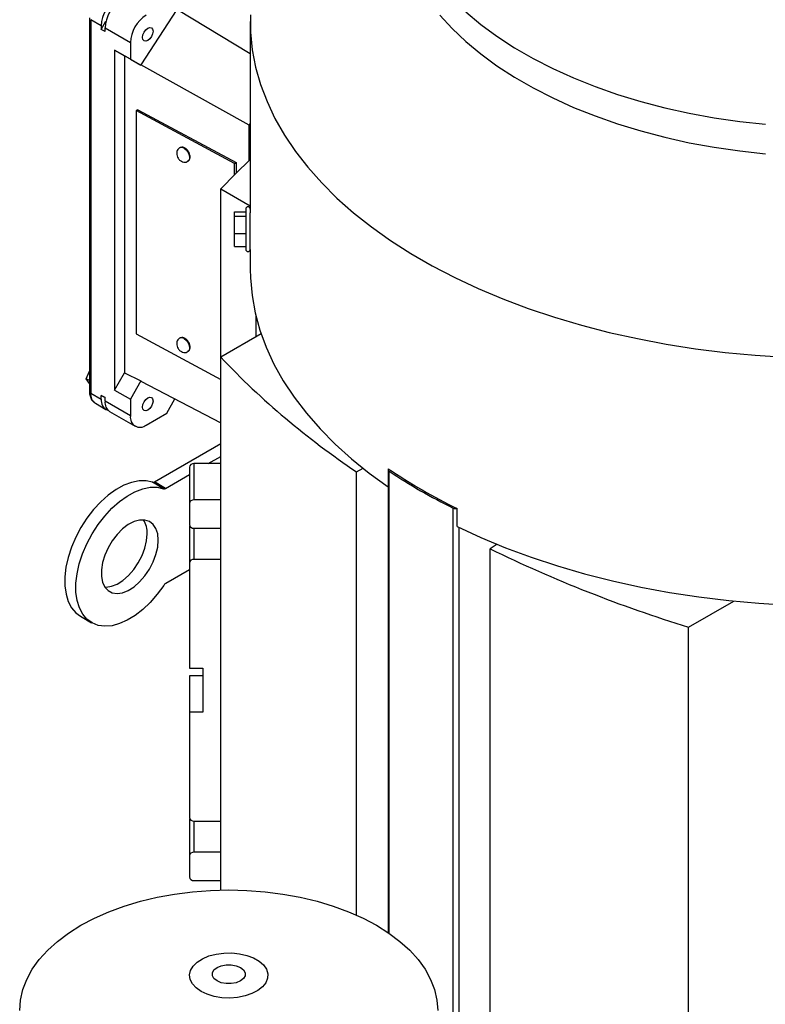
# Model space of a CAD drawing. Header units: inches. Extents: x 4 to 172, y 4 to 132.
# Tile 38 of 41: x 148.95 to 155.5, y 109.21 to 117.86. Entities that reach past the tile are written whole.
import ezdxf

# ---------------------------------------------------------------- set-up
doc = ezdxf.new("R2010")
doc.units = ezdxf.units.IN
doc.header["$LTSCALE"] = 16
doc.header["$MEASUREMENT"] = 0

msp = doc.modelspace()

# ---------------------------------------------------------------- linework, layer by layer
for p, q in [((149.5622, 117.8783), (149.5622, 114.5993)), ((150.3306, 117.9506), (150.0149, 117.4648)), ((150.974, 117.5628), (150.3306, 117.9506)), ((149.5737, 117.8623), (149.5737, 114.5832)), ((149.6656, 117.8092), (149.5737, 117.8623)), ((149.6656, 117.7771), (149.7072, 117.8492)), ((149.6656, 117.8092), (149.6656, 117.7771)), ((149.699, 117.7899), (149.9217, 117.6614)), ((149.699, 117.7578), (149.699, 117.7899)), ((150.974, 117.8477), (150.974, 116.1668)), ((149.699, 117.7578), (149.6656, 117.7771)), ((149.9217, 117.6614), (149.9217, 117.5156)), ((149.9217, 117.5156), (149.7825, 117.596)), ((149.7825, 117.596), (149.7825, 114.6084)), ((149.7825, 117.596), (149.8708, 117.545)), ((149.8708, 117.545), (149.8708, 114.7614)), ((150.0149, 117.4618), (149.8708, 117.545)), ((149.9217, 117.5156), (150.0149, 117.4618)), ((150.9657, 116.9356), (150.0149, 117.4648)), ((150.0149, 117.4648), (150.0149, 117.4618)), ((149.9859, 117.0718), (149.9725, 117.0634)), ((149.9725, 117.0634), (149.9725, 115.1025)), ((150.8363, 116.5984), (149.9725, 117.0634)), ((149.9859, 117.0718), (150.8497, 116.6067)), ((150.9657, 116.9356), (150.974, 116.9484)), ((150.9657, 116.6274), (150.9657, 116.9356)), ((150.8363, 116.5984), (150.8497, 116.6067)), ((150.8363, 116.5007), (150.8363, 116.5984)), ((150.8497, 116.6067), (150.8497, 116.5142)), ((150.7155, 116.3754), (150.974, 116.2262)), ((150.7155, 114.8974), (150.7155, 116.3754)), ((150.8362, 116.1745), (150.9346, 116.1745)), ((150.8362, 116.1381), (150.8362, 116.1745)), ((150.9346, 116.1993), (150.9346, 115.9199)), ((150.974, 115.9199), (150.974, 116.1668)), ((150.8362, 116.1381), (150.9346, 116.1381)), ((150.8362, 115.9857), (150.8362, 116.1381)), ((150.8362, 115.9857), (150.9346, 115.9857)), ((150.8362, 115.8698), (150.8362, 115.9857)), ((150.9346, 115.9199), (150.9346, 115.845)), ((150.974, 115.9237), (150.9743, 115.9237)), ((150.974, 115.845), (150.974, 115.9199)), ((150.8362, 115.8698), (150.9346, 115.8698)), ((150.974, 115.845), (150.974, 115.6717)), ((151.0232, 115.2626), (151.0232, 115.075)), ((149.9725, 115.1025), (150.7155, 114.7025)), ((151.0699, 115.1019), (150.7155, 114.8974)), ((150.7155, 110.218), (150.7155, 114.8974)), ((149.5351, 114.7082), (149.5622, 114.7746)), ((149.7825, 114.6084), (149.8708, 114.7614)), ((149.8708, 114.7614), (150.0149, 114.6895)), ((149.5622, 114.6926), (149.5351, 114.7082)), ((149.5622, 114.666), (149.5351, 114.7082)), ((150.0149, 114.6895), (149.9217, 114.5281)), ((150.0149, 114.6865), (150.0149, 114.6895)), ((150.0149, 114.6865), (150.7155, 114.3221)), ((149.5737, 114.5832), (149.6656, 114.5302)), ((149.7825, 114.6084), (149.9217, 114.5281)), ((149.6656, 114.5302), (149.6656, 114.5624)), ((149.6656, 114.5624), (149.699, 114.5431)), ((149.699, 114.5431), (149.6656, 114.5624)), ((149.699, 114.5109), (149.699, 114.5431)), ((149.9217, 114.3824), (149.699, 114.5109)), ((149.9217, 114.5281), (149.9217, 114.3824)), ((150.2406, 114.4057), (150.3131, 114.5314)), ((149.6145, 114.4931), (149.7064, 114.4401)), ((149.7398, 114.4208), (149.9625, 114.2922)), ((150.0609, 114.302), (150.2406, 114.4057)), ((150.133, 113.8022), (150.7155, 114.1396)), ((150.6053, 113.9631), (150.7155, 114.0269)), ((150.4405, 113.9309), (150.4405, 113.6127)), ((150.4799, 113.9631), (150.4799, 113.6449)), ((150.7155, 113.9631), (150.4799, 113.9631)), ((151.9068, 113.8913), (151.9656, 113.922)), ((151.9068, 109.9978), (151.9068, 113.8913)), ((152.1845, 113.9119), (152.1845, 109.8448)), ((152.1939, 109.8383), (152.1939, 113.8971)), ((150.2304, 113.746), (150.4405, 113.8676)), ((150.2129, 113.743), (150.1155, 113.7992)), ((150.2304, 113.746), (150.133, 113.8022)), ((150.7155, 113.6449), (150.4799, 113.6449)), ((150.4405, 113.6127), (150.4405, 113.4279)), ((152.755, 106.6478), (152.755, 113.5732)), ((152.7912, 113.4111), (152.7912, 113.5686)), ((150.4405, 113.4085), (150.4405, 113.0904)), ((150.4799, 113.3958), (150.7155, 113.3958)), ((150.4799, 113.3958), (150.4799, 113.1225)), ((152.807, 106.6778), (152.807, 113.4034)), ((153.1416, 113.2546), (153.079, 113.2146)), ((153.079, 106.8349), (153.079, 113.2146)), ((150.7155, 113.1225), (150.4799, 113.1225)), ((150.4405, 113.0318), (150.2317, 112.9108)), ((150.4405, 113.0904), (150.4405, 112.1661)), ((154.8218, 112.5269), (155.2182, 112.7557)), ((149.484, 112.6226), (149.5815, 112.5663)), ((154.8218, 106.0379), (154.8218, 112.5269)), ((150.4405, 112.1661), (150.5586, 112.1661)), ((150.5586, 112.1661), (150.5586, 111.7804)), ((150.4405, 112.0985), (150.4405, 111.7804)), ((150.5586, 112.0985), (150.4405, 112.0985)), ((150.4405, 111.7804), (150.4405, 110.8561)), ((150.5586, 111.7804), (150.4405, 111.7804)), ((150.4405, 110.8368), (150.4405, 110.5186)), ((150.4799, 110.824), (150.7155, 110.824)), ((150.4799, 110.824), (150.4799, 110.5507)), ((150.4405, 110.5186), (150.4405, 110.3337)), ((150.7155, 110.5507), (150.4799, 110.5507)), ((150.4799, 110.3016), (150.7155, 110.3016))]:
    msp.add_line(p, q)
at = {"flags": 128}
for points in [[(150.9749, 117.9053), (150.9767, 117.7516), (150.9922, 117.5982), (151.0215, 117.4454), (151.0646, 117.2937), (151.1211, 117.1436), (151.1912, 116.9953), (151.2744, 116.8493), (151.3707, 116.706), (151.4797, 116.5657), (151.6012, 116.429), (151.7349, 116.296), (151.8802, 116.1673), (152.037, 116.043), (152.2048, 115.9237), (152.383, 115.8095), (152.5713, 115.7008), (152.7691, 115.5979), (152.9758, 115.5011), (153.191, 115.4106), (153.4141, 115.3266), (153.6444, 115.2495), (153.8813, 115.1794), (154.1242, 115.1164), (154.3724, 115.0608), (154.6253, 115.0128), (154.8822, 114.9724), (155.1424, 114.9397), (155.4051, 114.9149), (155.6697, 114.8979)], [(152.6384, 117.9031), (152.7462, 117.7852), (152.8661, 117.6714), (152.9976, 117.5618), (153.1401, 117.457), (153.2933, 117.3573), (153.4566, 117.2631), (153.6293, 117.1746), (153.8108, 117.0923), (154.0006, 117.0165), (154.1978, 116.9472), (154.4019, 116.885), (154.6121, 116.8299), (154.8276, 116.7821), (155.0477, 116.7419), (155.2715, 116.7093), (155.4984, 116.6845)], [(152.8661, 117.9306), (152.9976, 117.821), (153.1401, 117.7162), (153.2933, 117.6165), (153.4566, 117.5223), (153.6293, 117.4339), (153.8108, 117.3515), (154.0006, 117.2757), (154.1978, 117.2065), (154.4019, 117.1442), (154.6121, 117.0891), (154.8276, 117.0413), (155.0477, 117.0011), (155.2715, 116.9685), (155.4984, 116.9437)], [(150.0289, 117.7072), (150.0324, 117.7295), (150.0423, 117.7524), (150.0572, 117.7726), (150.0748, 117.7867), (150.0924, 117.7928), (150.1073, 117.79), (150.1173, 117.7785), (150.1207, 117.7602), (150.1173, 117.7379), (150.1073, 117.7149), (150.0924, 117.6948), (150.0748, 117.6807), (150.0572, 117.6745), (150.0423, 117.6774), (150.0324, 117.6889), (150.0289, 117.7072)], [(150.3927, 116.7332), (150.4119, 116.7179), (150.4278, 116.6965), (150.4382, 116.6723), (150.4413, 116.6489), (150.4368, 116.6299), (150.4273, 116.6194)], [(150.974, 116.6353), (150.8442, 116.5087), (150.7155, 116.3754)], [(150.974, 115.6717), (150.9757, 115.5948), (150.9896, 115.4411), (151.0172, 115.2881), (151.0586, 115.1361), (151.1137, 114.9855), (151.1822, 114.8368), (151.264, 114.6903), (151.3589, 114.5465), (151.4665, 114.4058), (151.5868, 114.2684), (151.7192, 114.1349), (151.8635, 114.0055), (152.0192, 113.8806), (152.1859, 113.7605)], [(150.3927, 115.0616), (150.4119, 115.0462), (150.4278, 115.0248), (150.4382, 115.0006), (150.4413, 114.9772), (150.4368, 114.9583), (150.4273, 114.9477)], [(150.0289, 114.4603), (150.0324, 114.4826), (150.0423, 114.5056), (150.0572, 114.5257), (150.0748, 114.5399), (150.0924, 114.546), (150.1073, 114.5431), (150.1173, 114.5316), (150.1207, 114.5133), (150.1173, 114.491), (150.1073, 114.4681), (150.0924, 114.448), (150.0748, 114.4338), (150.0572, 114.4277), (150.0423, 114.4306), (150.0324, 114.442), (150.0289, 114.4603)], [(150.1155, 113.7992), (150.0591, 113.8118), (149.9975, 113.8115), (149.9323, 113.7983), (149.8646, 113.7727), (149.796, 113.735), (149.7278, 113.6861), (149.6616, 113.6271), (149.5986, 113.5591), (149.5403, 113.4835), (149.4879, 113.4021), (149.4424, 113.3165), (149.4048, 113.2284), (149.376, 113.1398), (149.3564, 113.0526), (149.3466, 112.9684), (149.3467, 112.8892), (149.3567, 112.8166), (149.3765, 112.7521), (149.4056, 112.697), (149.4433, 112.6526), (149.484, 112.6226)], [(150.2142, 112.8936), (150.1579, 112.8157), (150.0964, 112.7448), (150.0312, 112.6824), (149.9636, 112.6297), (149.895, 112.5878), (149.8268, 112.5577), (149.7605, 112.54), (149.6975, 112.5351), (149.639, 112.543), (149.5864, 112.5636), (149.5408, 112.5964), (149.503, 112.6408), (149.474, 112.6958), (149.4542, 112.7603), (149.4441, 112.833), (149.444, 112.9122), (149.4538, 112.9963), (149.4734, 113.0836), (149.5023, 113.1722), (149.5398, 113.2602), (149.5853, 113.3459), (149.6378, 113.4273), (149.6961, 113.5028), (149.759, 113.5708), (149.8253, 113.6299), (149.8934, 113.6788), (149.962, 113.7164), (150.0297, 113.7421), (150.095, 113.7552), (150.1565, 113.7555), (150.2129, 113.743)], [(150.1666, 113.2906), (150.1615, 113.3459), (150.1463, 113.393), (150.1217, 113.43), (150.0887, 113.4553), (150.0486, 113.468), (150.0031, 113.4675), (149.954, 113.4539), (149.9034, 113.4276), (149.8533, 113.3898), (149.8058, 113.342), (149.7627, 113.2862), (149.726, 113.2247), (149.697, 113.1599), (149.677, 113.0946), (149.6668, 113.0313), (149.6668, 112.9728), (149.677, 112.9214), (149.697, 112.8791), (149.726, 112.8478), (149.7627, 112.8286), (149.8058, 112.8225), (149.8533, 112.8296), (149.9034, 112.8497), (149.954, 112.8819), (150.0031, 112.9249), (150.0486, 112.977), (150.0887, 113.0359), (150.1217, 113.0994), (150.1463, 113.1648), (150.1615, 113.2294), (150.1666, 113.2906)], [(150.4423, 113.4182), (150.4413, 113.4148), (150.4405, 113.4085)], [(152.7912, 113.4111), (152.9992, 113.3148), (153.2155, 113.2249), (153.4397, 113.1416), (153.671, 113.0652), (153.9089, 112.9958), (154.1528, 112.9336), (154.4019, 112.8789), (154.6556, 112.8316), (154.9132, 112.7921), (155.174, 112.7603), (155.4373, 112.7364), (155.7024, 112.7204)], [(149.6971, 112.8791), (149.7083, 112.8788), (149.7559, 112.8859), (149.806, 112.9059), (149.8566, 112.9381), (149.9057, 112.9811), (149.9512, 113.0332), (149.9913, 113.0922), (150.0243, 113.1557), (150.0489, 113.221), (150.0641, 113.2857), (150.0692, 113.3469)], [(150.4423, 110.8464), (150.4413, 110.843), (150.4405, 110.8368)], [(148.9502, 109.1594), (148.9572, 109.2518), (148.9781, 109.3434), (149.0127, 109.4336), (149.0609, 109.5218), (149.1221, 109.6071), (149.196, 109.6891), (149.282, 109.767), (149.3795, 109.8404), (149.4876, 109.9085), (149.6057, 109.9709), (149.7327, 110.0272), (149.8677, 110.0768), (150.0097, 110.1195), (150.1576, 110.1549), (150.3103, 110.1827), (150.4665, 110.2027), (150.6253, 110.2147), (150.7852, 110.2188), (150.9451, 110.2147), (151.1038, 110.2027), (151.2601, 110.1827), (151.4128, 110.1549), (151.5607, 110.1195), (151.7027, 110.0768), (151.8377, 110.0272), (151.9647, 109.9709), (152.0827, 109.9085), (152.1909, 109.8404), (152.2883, 109.767), (152.3743, 109.6891), (152.4483, 109.6071), (152.5095, 109.5218), (152.5577, 109.4336), (152.5923, 109.3434), (152.6132, 109.2518), (152.6202, 109.1594)], [(150.5422, 109.3278), (150.4982, 109.3589), (150.466, 109.3945), (150.4469, 109.4331), (150.4416, 109.4731), (150.4504, 109.5129), (150.4729, 109.5509), (150.5082, 109.5855), (150.5548, 109.6153), (150.6108, 109.6391), (150.674, 109.6558), (150.7418, 109.6649), (150.8113, 109.6659), (150.8797, 109.6588), (150.9443, 109.6439), (151.0024, 109.6219), (151.0515, 109.5935), (151.0898, 109.56), (151.1156, 109.5227), (151.1279, 109.4832), (151.1261, 109.443), (151.1104, 109.4039), (151.0814, 109.3674), (151.0402, 109.3351), (150.9886, 109.3082), (150.9287, 109.2878), (150.8629, 109.2748), (150.7939, 109.2698), (150.7246, 109.2728), (150.6577, 109.2838), (150.5961, 109.3024), (150.5422, 109.3278)], [(150.6824, 109.4195), (150.6557, 109.4407), (150.6417, 109.4657), (150.6417, 109.4919), (150.6557, 109.5169), (150.6824, 109.5381), (150.7192, 109.5536), (150.7625, 109.5617), (150.8079, 109.5617), (150.8512, 109.5536), (150.8879, 109.5381), (150.9147, 109.5169), (150.9287, 109.4919), (150.9287, 109.4657), (150.9147, 109.4407), (150.8879, 109.4195), (150.8512, 109.4041), (150.8079, 109.396), (150.7625, 109.396), (150.7192, 109.4041), (150.6824, 109.4195)]]:
    msp.add_lwpolyline(points, dxfattribs=at)
for centre, radius, start, end in [((149.9678, 117.7955), 0.3025, 122.60548, 177.39452), ((150.0012, 117.7762), 0.3025, 122.60548, 177.39452), ((150.2239, 117.6476), 0.3025, 122.60548, 177.39452), ((150.3712, 116.7057), 0.0349, 51.91272, 117.84539), ((150.9543, 116.1993), 0.0197, 0, 180), ((150.9543, 115.845), 0.0197, 180, 0), ((150.3712, 115.0341), 0.0349, 51.91272, 117.84539), ((155.8569, 119.7768), 7.0882, 223.50291, 236.13241), ((149.5819, 114.6013), 0.0198, 185.6948, 245.62534), ((149.6674, 114.5713), 0.0944, 172.74417, 235.94365), ((149.7558, 114.5183), 0.091, 172.51206, 249.87284), ((149.7954, 114.5003), 0.097, 173.70115, 234.98667), ((150.0066, 114.3686), 0.086, 170.78596, 309.20329), ((150.4766, 113.9269), 0.0363, 84.81742, 173.64866), ((152.2011, 113.9119), 0.0164, 157.94604, 243.95322), ((154.8973, 117.9159), 4.8306, 235.85405, 244.15133), ((154.8926, 117.924), 4.8476, 236.17122, 243.83416), ((150.121, 113.8199), 0.0214, 255.19195, 304.23629), ((150.2184, 113.7637), 0.0214, 255.19195, 304.23629), ((150.4766, 113.6087), 0.0363, 84.81742, 173.64866), ((152.7806, 113.6298), 0.0621, 245.62837, 279.82936), ((149.855, 113.3569), 0.2145, 357.32836, 31.5718), ((150.4766, 113.4319), 0.0363, 186.35134, 275.18258), ((158.4441, 124.2584), 12.278, 244.08969, 252.84114), ((150.4766, 113.0863), 0.0363, 84.81742, 173.64866), ((150.2605, 112.8642), 0.0548, 121.69472, 147.59794), ((150.4766, 110.8601), 0.0363, 186.35134, 275.18258), ((150.4766, 110.5146), 0.0363, 84.81742, 173.64866), ((150.4766, 110.3377), 0.0363, 186.35134, 275.18258)]:
    msp.add_arc(centre, radius, start, end)
for points, knots in [([(150.3552, 116.7364), (150.3545, 116.7361), (150.3474, 116.7331), (150.3381, 116.7217), (150.3296, 116.7049), (150.3287, 116.6929), (150.3283, 116.6871)], [0, 0, 0, 0, 0.042447, 0.390917, 0.704914, 1, 1, 1, 1]), ([(150.3283, 116.6871), (150.3289, 116.6805), (150.3301, 116.666), (150.3407, 116.6437), (150.3578, 116.6246), (150.379, 116.6131), (150.4003, 116.6103), (150.4171, 116.6129), (150.4246, 116.6185), (150.4268, 116.6201)], [0, 0, 0, 0, 0.138186, 0.305778, 0.495202, 0.658621, 0.803558, 0.943988, 1, 1, 1, 1]), ([(150.4467, 116.6586), (150.4463, 116.6635), (150.4455, 116.6763), (150.4374, 116.6978), (150.422, 116.7198), (150.4026, 116.7357), (150.3829, 116.7428), (150.3661, 116.7427), (150.3583, 116.7378), (150.3554, 116.736)], [0, 0, 0, 0, 0.10623, 0.277547, 0.450721, 0.626908, 0.787066, 0.921916, 1, 1, 1, 1]), ([(150.4266, 116.6199), (150.4284, 116.6207), (150.4351, 116.6239), (150.4425, 116.6355), (150.4463, 116.6482), (150.4466, 116.6563), (150.4467, 116.6586)], [0, 0, 0, 0, 0.1275, 0.49062, 0.859316, 1, 1, 1, 1]), ([(150.3552, 115.0647), (150.3545, 115.0644), (150.3474, 115.0615), (150.3381, 115.0501), (150.3296, 115.0332), (150.3287, 115.0212), (150.3283, 115.0154)], [0, 0, 0, 0, 0.042447, 0.390917, 0.704914, 1, 1, 1, 1]), ([(150.3283, 115.0154), (150.3289, 115.0089), (150.3301, 114.9943), (150.3407, 114.972), (150.3578, 114.953), (150.379, 114.9414), (150.4003, 114.9386), (150.4171, 114.9413), (150.4246, 114.9469), (150.4268, 114.9485)], [0, 0, 0, 0, 0.138186, 0.305778, 0.495202, 0.658621, 0.803558, 0.943988, 1, 1, 1, 1]), ([(150.4467, 114.9869), (150.4463, 114.9918), (150.4455, 115.0046), (150.4374, 115.0261), (150.422, 115.0482), (150.4026, 115.0641), (150.3829, 115.0711), (150.3661, 115.071), (150.3583, 115.0661), (150.3554, 115.0644)], [0, 0, 0, 0, 0.1062304, 0.2775467, 0.4507213, 0.6269078, 0.7870656, 0.9219164, 1, 1, 1, 1]), ([(150.4266, 114.9483), (150.4284, 114.9491), (150.4351, 114.9522), (150.4425, 114.9638), (150.4463, 114.9766), (150.4466, 114.9847), (150.4467, 114.9869)], [0, 0, 0, 0, 0.1275, 0.49062, 0.859316, 1, 1, 1, 1]), ([(149.5622, 114.5993), (149.5625, 114.5914), (149.5633, 114.5704), (149.5719, 114.54), (149.5892, 114.5109), (149.6066, 114.499), (149.6148, 114.4934)], [0, 0, 0, 0, 0.178564, 0.4757511, 0.7536041, 1, 1, 1, 1])]:
    msp.add_open_spline(points, degree=3, knots=knots)

doc.saveas('drawing.dxf')
